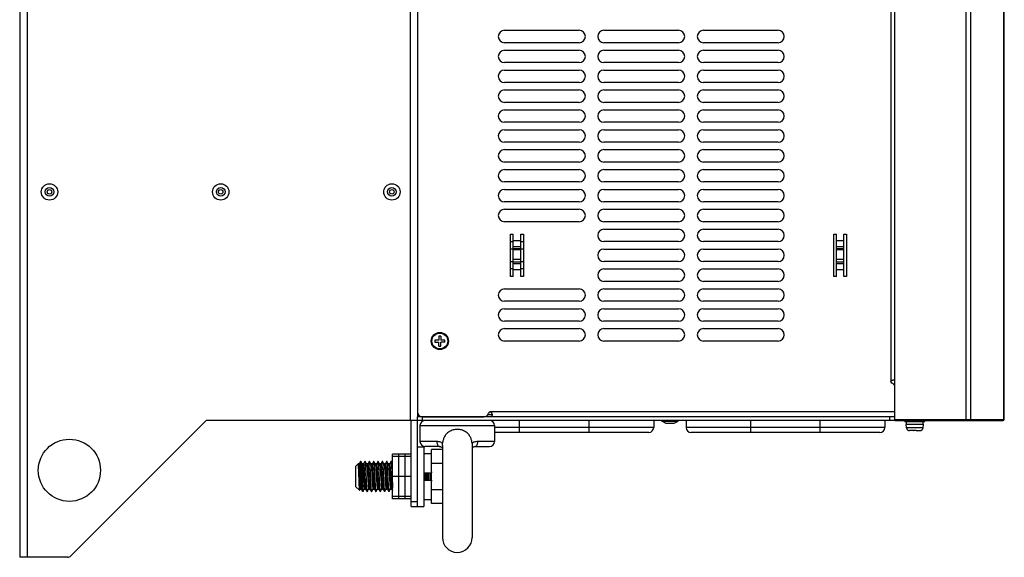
# Model space of a CAD drawing. Header units: millimetres. Extents: x -2579 to 1363, y -329 to 2298.
# Tile 29 of 256: x -876 to -480, y 275 to 492. Entities that reach past the tile are written whole.
import ezdxf

# ---------------------------------------------------------------- set-up
doc = ezdxf.new("R2010")
doc.units = ezdxf.units.MM
doc.header["$LTSCALE"] = 30.734
doc.linetypes.add('CENTER', pattern=[0.6, 0.375, -0.075, 0.075, -0.075])
doc.layers.get('0').update_dxf_attribs({"linetype": 'CONTINUOUS'})

msp = doc.modelspace()

# ---------------------------------------------------------------- linework, layer by layer
at = {"color": 7}
for p, q in [((-876.21, 1733.31), (-876.21, 275.31)), ((-873.21, 1733.31), (-873.21, 275.31)), ((-719.21, 1678.31), (-719.21, 330.31)), ((-716.21, 1674.81), (-716.21, 333.81)), ((-495.5, 330.31), (-495.5, 693.31)), ((-493.68, 330.81), (-493.68, 693.31)), ((-480.38, 330.81), (-480.38, 693.31)), ((-480.21, 330.81), (-480.21, 693.31)), ((-524.21, 330.81), (-524.21, 691.31)), ((-525.81, 675.31), (-525.81, 346.06)), ((-681.21, 487.31), (-651.21, 487.31)), ((-641.21, 487.31), (-611.21, 487.31)), ((-601.21, 487.31), (-571.21, 487.31)), ((-651.21, 482.31), (-681.21, 482.31)), ((-681.21, 479.31), (-651.21, 479.31)), ((-611.21, 482.31), (-641.21, 482.31)), ((-641.21, 479.31), (-611.21, 479.31)), ((-571.21, 482.31), (-601.21, 482.31)), ((-601.21, 479.31), (-571.21, 479.31)), ((-651.21, 474.31), (-681.21, 474.31)), ((-681.21, 471.31), (-651.21, 471.31)), ((-611.21, 474.31), (-641.21, 474.31)), ((-641.21, 471.31), (-611.21, 471.31)), ((-571.21, 474.31), (-601.21, 474.31)), ((-601.21, 471.31), (-571.21, 471.31)), ((-651.21, 466.31), (-681.21, 466.31)), ((-611.21, 466.31), (-641.21, 466.31)), ((-571.21, 466.31), (-601.21, 466.31)), ((-681.21, 463.31), (-651.21, 463.31)), ((-641.21, 463.31), (-611.21, 463.31)), ((-601.21, 463.31), (-571.21, 463.31)), ((-651.21, 458.31), (-681.21, 458.31)), ((-611.21, 458.31), (-641.21, 458.31)), ((-571.21, 458.31), (-601.21, 458.31)), ((-681.21, 455.31), (-651.21, 455.31)), ((-641.21, 455.31), (-611.21, 455.31)), ((-601.21, 455.31), (-571.21, 455.31)), ((-651.21, 450.31), (-681.21, 450.31)), ((-611.21, 450.31), (-641.21, 450.31)), ((-571.21, 450.31), (-601.21, 450.31)), ((-681.21, 447.31), (-651.21, 447.31)), ((-641.21, 447.31), (-611.21, 447.31)), ((-601.21, 447.31), (-571.21, 447.31)), ((-651.21, 442.31), (-681.21, 442.31)), ((-611.21, 442.31), (-641.21, 442.31)), ((-571.21, 442.31), (-601.21, 442.31)), ((-681.21, 439.31), (-651.21, 439.31)), ((-641.21, 439.31), (-611.21, 439.31)), ((-601.21, 439.31), (-571.21, 439.31)), ((-651.21, 434.31), (-681.21, 434.31)), ((-611.21, 434.31), (-641.21, 434.31)), ((-571.21, 434.31), (-601.21, 434.31)), ((-681.21, 431.31), (-651.21, 431.31)), ((-641.21, 431.31), (-611.21, 431.31)), ((-601.21, 431.31), (-571.21, 431.31)), ((-651.21, 426.31), (-681.21, 426.31)), ((-611.21, 426.31), (-641.21, 426.31)), ((-571.21, 426.31), (-601.21, 426.31)), ((-681.21, 423.31), (-651.21, 423.31)), ((-641.21, 423.31), (-611.21, 423.31)), ((-601.21, 423.31), (-571.21, 423.31)), ((-651.21, 418.31), (-681.21, 418.31)), ((-611.21, 418.31), (-641.21, 418.31)), ((-571.21, 418.31), (-601.21, 418.31)), ((-681.21, 415.31), (-651.21, 415.31)), ((-641.21, 415.31), (-611.21, 415.31)), ((-601.21, 415.31), (-571.21, 415.31)), ((-651.21, 410.31), (-681.21, 410.31)), ((-611.21, 410.31), (-641.21, 410.31)), ((-571.21, 410.31), (-601.21, 410.31)), ((-678.81, 405.31), (-677.71, 405.31)), ((-678.81, 388.31), (-678.81, 405.31)), ((-677.71, 388.31), (-677.71, 405.31)), ((-674.71, 405.31), (-673.61, 405.31)), ((-674.71, 388.31), (-674.71, 405.31)), ((-673.61, 405.31), (-673.61, 388.31)), ((-641.21, 407.31), (-611.21, 407.31)), ((-601.21, 407.31), (-571.21, 407.31)), ((-548.81, 405.31), (-547.71, 405.31)), ((-548.81, 388.31), (-548.81, 405.31)), ((-547.71, 388.31), (-547.71, 405.31)), ((-544.71, 405.31), (-543.61, 405.31)), ((-544.71, 388.31), (-544.71, 405.31)), ((-543.61, 405.31), (-543.61, 388.31)), ((-678.81, 402.31), (-677.71, 402.31)), ((-677.71, 402.7), (-674.71, 402.7)), ((-677.71, 400.31), (-674.71, 400.31)), ((-674.71, 402.31), (-673.61, 402.31)), ((-611.21, 402.31), (-641.21, 402.31)), ((-571.21, 402.31), (-601.21, 402.31)), ((-547.71, 402.7), (-544.71, 402.7)), ((-547.71, 400.31), (-544.71, 400.31)), ((-677.71, 399.31), (-678.81, 399.31)), ((-674.71, 399.42), (-677.71, 399.42)), ((-674.71, 398.94), (-677.71, 398.94)), ((-673.61, 399.31), (-674.71, 399.31)), ((-641.21, 399.31), (-611.21, 399.31)), ((-601.21, 399.31), (-571.21, 399.31)), ((-544.71, 399.42), (-547.71, 399.42)), ((-544.71, 398.94), (-547.71, 398.94)), ((-678.81, 394.31), (-677.71, 394.31)), ((-674.71, 395.05), (-677.71, 395.05)), ((-674.71, 394.09), (-677.71, 394.09)), ((-674.71, 393.31), (-677.71, 393.31)), ((-674.71, 394.31), (-673.61, 394.31)), ((-611.21, 394.31), (-641.21, 394.31)), ((-571.21, 394.31), (-601.21, 394.31)), ((-544.71, 395.05), (-547.71, 395.05)), ((-544.71, 394.09), (-547.71, 394.09)), ((-544.71, 393.31), (-547.71, 393.31)), ((-677.71, 391.31), (-678.81, 391.31)), ((-677.71, 388.31), (-678.81, 388.31)), ((-674.71, 390.92), (-677.71, 390.92)), ((-673.61, 391.31), (-674.71, 391.31)), ((-673.61, 388.31), (-674.71, 388.31)), ((-641.21, 391.31), (-611.21, 391.31)), ((-601.21, 391.31), (-571.21, 391.31)), ((-547.71, 388.31), (-548.81, 388.31)), ((-544.71, 390.92), (-547.71, 390.92)), ((-543.61, 388.31), (-544.71, 388.31)), ((-611.21, 386.31), (-641.21, 386.31)), ((-571.21, 386.31), (-601.21, 386.31)), ((-681.21, 383.31), (-651.21, 383.31)), ((-641.21, 383.31), (-611.21, 383.31)), ((-601.21, 383.31), (-571.21, 383.31)), ((-651.21, 378.31), (-681.21, 378.31)), ((-611.21, 378.31), (-641.21, 378.31)), ((-571.21, 378.31), (-601.21, 378.31)), ((-681.21, 375.31), (-651.21, 375.31)), ((-641.21, 375.31), (-611.21, 375.31)), ((-601.21, 375.31), (-571.21, 375.31)), ((-651.21, 370.31), (-681.21, 370.31)), ((-611.21, 370.31), (-641.21, 370.31)), ((-571.21, 370.31), (-601.21, 370.31)), ((-681.21, 367.31), (-651.21, 367.31)), ((-641.21, 367.31), (-611.21, 367.31)), ((-601.21, 367.31), (-571.21, 367.31)), ((-707.61, 362.71), (-709.21, 362.71)), ((-709.21, 362.71), (-709.21, 361.91)), ((-709.21, 361.91), (-707.61, 361.91)), ((-706.81, 364.31), (-707.61, 364.31)), ((-707.61, 364.31), (-707.61, 362.71)), ((-707.61, 360.31), (-707.61, 361.91)), ((-706.81, 364.31), (-706.81, 362.71)), ((-705.21, 362.71), (-706.81, 362.71)), ((-705.21, 361.91), (-706.81, 361.91)), ((-706.81, 360.31), (-706.81, 361.91)), ((-705.21, 361.91), (-705.21, 362.71)), ((-651.21, 362.31), (-681.21, 362.31)), ((-611.21, 362.31), (-641.21, 362.31)), ((-571.21, 362.31), (-601.21, 362.31)), ((-707.61, 360.31), (-706.81, 360.31)), ((-524.21, 346.81), (-524.27, 346.81)), ((-524.21, 333.19), (-524.21, 343.56)), ((-716.21, 333.81), (-716.21, 331.81)), ((-687.87, 332.81), (-686.25, 332.81)), ((-524.21, 333.81), (-686.96, 333.81)), ((-855.62, 275.9), (-801.21, 330.31)), ((-716.21, 330.31), (-801.21, 330.31)), ((-718.71, 295.81), (-718.71, 330.31)), ((-524.21, 331.81), (-716.21, 331.81)), ((-716.21, 330.31), (-716.21, 331.81)), ((-524.21, 330.31), (-716.21, 330.31)), ((-716.21, 295.81), (-716.21, 330.31)), ((-714.21, 331.81), (-689.6, 331.81)), ((-714.21, 330.31), (-714.21, 331.81)), ((-688.21, 331.81), (-688.21, 332.38)), ((-686.21, 331.81), (-686.21, 332.42)), ((-675.21, 325.56), (-675.21, 330.31)), ((-647.21, 325.56), (-647.21, 330.31)), ((-621.21, 330.31), (-621.21, 327.56)), ((-618.01, 330.11), (-618.01, 330.31)), ((-618.01, 330.11), (-611.41, 330.11)), ((-616.45, 329.21), (-618.01, 330.11)), ((-616.45, 329.21), (-612.97, 329.21)), ((-612.97, 329.21), (-611.41, 330.11)), ((-611.41, 330.11), (-611.41, 330.31)), ((-608.21, 330.31), (-608.21, 327.56)), ((-582.21, 325.56), (-582.21, 330.31)), ((-554.21, 325.56), (-554.21, 330.31)), ((-528.21, 330.31), (-528.21, 327.56)), ((-526.21, 330.31), (-526.21, 331.81)), ((-524.21, 330.81), (-480.21, 330.81)), ((-524.21, 330.31), (-524.21, 330.81)), ((-524.21, 330.31), (-480.71, 330.31)), ((-520.21, 330.01), (-520.21, 330.31)), ((-520.21, 330.01), (-512.21, 330.01)), ((-512.73, 328.69), (-519.69, 328.69)), ((-519.58, 327.41), (-519.69, 328.69)), ((-519.6, 328.91), (-519.6, 330.01)), ((-519.6, 328.91), (-512.82, 328.91)), ((-512.84, 327.41), (-512.73, 328.69)), ((-512.82, 328.91), (-512.82, 330.01)), ((-512.21, 330.01), (-512.21, 330.31)), ((-715.21, 328.31), (-685.21, 328.31)), ((-715.21, 328.31), (-715.21, 321.91)), ((-685.21, 328.31), (-685.21, 321.91)), ((-621.21, 327.56), (-685.21, 327.56)), ((-623.21, 325.56), (-685.21, 325.56)), ((-528.21, 327.56), (-608.21, 327.56)), ((-530.21, 325.56), (-606.21, 325.56)), ((-519.58, 327.41), (-519.52, 327.41)), ((-512.89, 327.41), (-519.52, 327.41)), ((-519.52, 327.41), (-519.52, 327.41)), ((-516.81, 326.31), (-518.29, 326.31)), ((-516.81, 326.31), (-516.81, 326.31)), ((-515.7, 326.31), (-516.68, 326.31)), ((-515.7, 326.31), (-515.61, 326.31)), ((-515.61, 326.31), (-514.12, 326.31)), ((-515.61, 326.31), (-515.61, 326.31)), ((-512.89, 327.41), (-512.84, 327.41)), ((-512.89, 327.41), (-512.89, 327.41)), ((-708.45, 321.91), (-715.21, 321.91)), ((-685.21, 321.91), (-691.96, 321.91)), ((-718.71, 316.81), (-726.21, 316.81)), ((-726.21, 298.81), (-726.21, 316.81)), ((-723.71, 298.81), (-723.71, 316.81)), ((-721.21, 298.81), (-721.21, 316.81)), ((-716.21, 319.81), (-713.71, 319.81)), ((-713.71, 319.81), (-713.71, 295.81)), ((-713.71, 317.01), (-710.61, 317.01)), ((-707.35, 319.91), (-713.21, 319.91)), ((-706.21, 318.69), (-710.61, 318.69)), ((-710.61, 309.69), (-710.61, 318.69)), ((-706.21, 320.34), (-706.21, 283.31)), ((-694.21, 320.34), (-694.21, 283.31)), ((-693.15, 319.91), (-693.06, 319.91)), ((-693.06, 319.91), (-687.21, 319.91)), ((-741.13, 311.81), (-740.08, 312.86)), ((-739.69, 312.86), (-740.08, 312.86)), ((-740.08, 312.86), (-740.08, 312.41)), ((-739.66, 312.94), (-739.7, 312.86)), ((-739.35, 313.47), (-739.66, 312.94)), ((-739.13, 313.8), (-739.16, 313.78)), ((-738.99, 313.81), (-739.13, 313.81)), ((-739.13, 313.8), (-739.13, 313.81)), ((-738.42, 312.84), (-738.58, 313.11)), ((-737.94, 312.86), (-738.43, 312.86)), ((-737.91, 312.94), (-737.95, 312.86)), ((-737.6, 313.47), (-737.91, 312.94)), ((-737.42, 313.79), (-737.6, 313.47)), ((-737.42, 313.79), (-737.39, 313.81)), ((-737.24, 313.81), (-737.39, 313.81)), ((-737.22, 313.79), (-737.24, 313.81)), ((-736.67, 312.84), (-736.83, 313.11)), ((-736.19, 312.86), (-736.68, 312.86)), ((-736.16, 312.94), (-736.2, 312.86)), ((-735.85, 313.47), (-736.16, 312.94)), ((-735.67, 313.79), (-735.85, 313.47)), ((-735.67, 313.79), (-735.64, 313.81)), ((-735.49, 313.81), (-735.64, 313.81)), ((-735.47, 313.79), (-735.49, 313.81)), ((-734.92, 312.84), (-735.08, 313.11)), ((-734.44, 312.86), (-734.93, 312.86)), ((-734.41, 312.94), (-734.45, 312.86)), ((-734.1, 313.47), (-734.41, 312.94)), ((-733.92, 313.79), (-734.1, 313.47)), ((-733.92, 313.79), (-733.89, 313.81)), ((-733.74, 313.81), (-733.89, 313.81)), ((-733.72, 313.79), (-733.74, 313.81)), ((-733.17, 312.84), (-733.33, 313.11)), ((-732.69, 312.86), (-733.18, 312.86)), ((-732.66, 312.94), (-732.7, 312.86)), ((-732.35, 313.47), (-732.66, 312.94)), ((-732.17, 313.79), (-732.35, 313.47)), ((-732.17, 313.79), (-732.14, 313.81)), ((-731.99, 313.81), (-732.14, 313.81)), ((-731.97, 313.79), (-731.99, 313.81)), ((-731.42, 312.84), (-731.58, 313.11)), ((-730.94, 312.86), (-731.43, 312.86)), ((-730.91, 312.94), (-730.95, 312.86)), ((-730.6, 313.47), (-730.91, 312.94)), ((-730.42, 313.79), (-730.6, 313.47)), ((-730.42, 313.79), (-730.39, 313.81)), ((-730.24, 313.81), (-730.39, 313.81)), ((-729.67, 312.84), (-729.83, 313.11)), ((-729.19, 312.86), (-729.68, 312.86)), ((-729.16, 312.94), (-729.2, 312.86)), ((-728.85, 313.47), (-729.16, 312.94)), ((-728.67, 313.79), (-728.85, 313.47)), ((-728.67, 313.79), (-728.64, 313.81)), ((-728.49, 313.81), (-728.64, 313.81)), ((-728.47, 313.79), (-728.49, 313.81)), ((-727.92, 312.84), (-728.08, 313.11)), ((-727.44, 312.86), (-727.93, 312.86)), ((-727.41, 312.94), (-727.45, 312.86)), ((-727.1, 313.47), (-727.41, 312.94)), ((-726.92, 313.79), (-727.1, 313.47)), ((-726.92, 313.79), (-726.89, 313.81)), ((-726.74, 313.81), (-726.89, 313.81)), ((-726.72, 313.79), (-726.74, 313.81)), ((-726.21, 312.9), (-726.33, 313.11)), ((-718.71, 315.81), (-726.21, 315.81)), ((-706.21, 313.11), (-710.61, 313.11)), ((-741.13, 311.81), (-741.13, 303.81)), ((-738.42, 312.84), (-738.42, 312.84)), ((-731.42, 312.84), (-731.41, 312.82)), ((-727.92, 312.84), (-727.91, 312.82)), ((-713.71, 309.26), (-710.61, 309.26)), ((-712.52, 309.26), (-712.5, 308.85)), ((-711.73, 306.36), (-711.73, 309.26)), ((-711.13, 306.36), (-711.13, 309.26)), ((-710.61, 309.69), (-710.61, 309.26)), ((-710.61, 306.36), (-710.61, 309.26)), ((-739.9, 308.66), (-739.88, 307.81)), ((-739.8, 308.49), (-739.72, 307.11)), ((-737, 308.84), (-736.91, 306.77)), ((-736.76, 306.78), (-736.85, 308.84)), ((-736.3, 308.5), (-736.22, 307.11)), ((-735.8, 308.6), (-735.72, 307.21)), ((-735.25, 308.84), (-735.16, 306.78)), ((-735.06, 307.81), (-735.1, 308.85)), ((-735.01, 306.78), (-735.06, 307.81)), ((-734.54, 308.44), (-734.47, 307.04)), ((-734.04, 308.44), (-733.96, 307.04)), ((-733.5, 308.85), (-733.46, 307.81)), ((-733.46, 307.81), (-733.41, 306.78)), ((-733.26, 306.78), (-733.35, 308.85)), ((-731.75, 308.85), (-731.66, 306.78)), ((-731.51, 306.77), (-731.6, 308.85)), ((-731.05, 308.48), (-730.97, 307.08)), ((-730.54, 308.48), (-730.46, 307.08)), ((-730, 308.85), (-729.91, 306.77)), ((-729.76, 306.77), (-729.85, 308.84)), ((-728.25, 308.84), (-728.16, 306.77)), ((-728.01, 306.77), (-728.1, 308.84)), ((-727.55, 308.52), (-727.47, 307.12)), ((-727.04, 308.52), (-726.96, 307.12)), ((-726.5, 308.84), (-726.41, 306.77)), ((-726.31, 307.81), (-726.35, 308.84)), ((-726.26, 306.77), (-726.31, 307.81)), ((-718.71, 307.81), (-726.21, 307.81)), ((-713.71, 306.36), (-710.61, 306.36)), ((-712.5, 308.85), (-712.46, 307.81)), ((-712.46, 307.81), (-712.41, 306.79)), ((-712.41, 306.79), (-712.39, 306.36)), ((-710.61, 306.36), (-710.61, 305.93)), ((-710.61, 296.93), (-710.61, 305.93)), ((-741.13, 303.81), (-739.6, 302.28)), ((-739.58, 302.28), (-739.31, 302.75)), ((-739.32, 302.76), (-738.83, 302.76)), ((-739.31, 302.75), (-739.31, 302.76)), ((-738.84, 302.78), (-738.69, 302.51)), ((-738.12, 301.81), (-738.27, 301.81)), ((-738.1, 301.83), (-737.91, 302.14)), ((-737.91, 302.14), (-737.61, 302.68)), ((-737.61, 302.68), (-737.56, 302.76)), ((-737.57, 302.76), (-737.08, 302.76)), ((-737.09, 302.78), (-736.94, 302.51)), ((-736.54, 301.83), (-736.52, 301.81)), ((-736.37, 301.81), (-736.52, 301.81)), ((-736.35, 301.83), (-736.16, 302.14)), ((-736.16, 302.14), (-735.86, 302.68)), ((-735.86, 302.68), (-735.81, 302.76)), ((-735.82, 302.76), (-735.33, 302.76)), ((-735.34, 302.78), (-735.19, 302.51)), ((-734.62, 301.81), (-734.77, 301.81)), ((-734.6, 301.83), (-734.62, 301.81)), ((-734.6, 301.83), (-734.41, 302.14)), ((-734.41, 302.14), (-734.11, 302.68)), ((-734.11, 302.68), (-734.06, 302.76)), ((-734.07, 302.76), (-733.58, 302.76)), ((-733.59, 302.78), (-733.44, 302.51)), ((-733.04, 301.83), (-733.02, 301.81)), ((-732.87, 301.81), (-733.02, 301.81)), ((-732.85, 301.83), (-732.87, 301.81)), ((-732.85, 301.83), (-732.66, 302.14)), ((-732.66, 302.14), (-732.36, 302.68)), ((-732.36, 302.68), (-732.31, 302.76)), ((-732.32, 302.76), (-731.83, 302.76)), ((-731.84, 302.78), (-731.69, 302.51)), ((-731.29, 301.83), (-731.27, 301.81)), ((-731.12, 301.81), (-731.27, 301.81)), ((-731.1, 301.83), (-731.12, 301.81)), ((-731.1, 301.83), (-730.91, 302.14)), ((-730.91, 302.14), (-730.61, 302.68)), ((-730.61, 302.68), (-730.56, 302.76)), ((-730.57, 302.76), (-730.08, 302.76)), ((-730.1, 302.8), (-730.09, 302.78)), ((-730.09, 302.78), (-729.94, 302.51)), ((-729.54, 301.83), (-729.52, 301.81)), ((-729.37, 301.81), (-729.52, 301.81)), ((-729.35, 301.83), (-729.37, 301.81)), ((-729.35, 301.83), (-729.16, 302.14)), ((-729.16, 302.14), (-728.86, 302.68)), ((-728.86, 302.68), (-728.81, 302.76)), ((-728.82, 302.76), (-728.33, 302.76)), ((-728.34, 302.78), (-728.19, 302.51)), ((-727.79, 301.83), (-727.77, 301.81)), ((-727.62, 301.81), (-727.77, 301.81)), ((-727.6, 301.83), (-727.62, 301.81)), ((-727.6, 301.83), (-727.41, 302.14)), ((-727.41, 302.14), (-727.11, 302.68)), ((-727.11, 302.68), (-727.06, 302.76)), ((-727.07, 302.76), (-726.58, 302.76)), ((-726.6, 302.8), (-726.59, 302.78)), ((-726.59, 302.78), (-726.21, 302.11)), ((-706.21, 302.51), (-710.61, 302.51)), ((-718.71, 299.81), (-726.21, 299.81)), ((-718.71, 298.81), (-726.21, 298.81)), ((-718.71, 297.81), (-716.21, 297.81)), ((-713.71, 298.61), (-710.61, 298.61)), ((-718.71, 295.81), (-716.21, 295.81)), ((-716.21, 295.81), (-713.71, 295.81)), ((-706.21, 296.93), (-710.61, 296.93)), ((-857.03, 275.31), (-876.21, 275.31))]:
    msp.add_line(p, q, dxfattribs=at)
at = {"color": 7, "linetype": 'CENTER'}
msp.add_line((-524.21, 331.81), (-716.21, 331.81), dxfattribs=at)
at = {"color": 7}
for points in [[(-525.81, 346.06), (-525.8, 346.1), (-525.8, 346.13), (-525.78, 346.17), (-525.76, 346.21), (-525.74, 346.25), (-525.71, 346.29), (-525.67, 346.33), (-525.63, 346.36), (-525.58, 346.4), (-525.53, 346.43), (-525.48, 346.46), (-525.42, 346.5), (-525.36, 346.53), (-525.29, 346.56), (-525.22, 346.59), (-525.15, 346.61), (-525.07, 346.64), (-524.99, 346.67), (-524.9, 346.69), (-524.82, 346.71), (-524.73, 346.74), (-524.64, 346.76), (-524.56, 346.77), (-524.48, 346.79), (-524.42, 346.8), (-524.35, 346.8), (-524.3, 346.81), (-524.27, 346.81)], [(-686.96, 333.81), (-686.91, 333.81), (-686.87, 333.8), (-686.82, 333.78), (-686.77, 333.76), (-686.73, 333.74), (-686.68, 333.7), (-686.64, 333.66), (-686.59, 333.62), (-686.55, 333.57), (-686.51, 333.51), (-686.47, 333.44), (-686.43, 333.37), (-686.39, 333.3), (-686.36, 333.22), (-686.33, 333.13), (-686.3, 333.04), (-686.27, 332.94), (-686.25, 332.84), (-686.23, 332.74), (-686.22, 332.63), (-686.21, 332.52), (-686.21, 332.42)], [(-493.68, 330.81), (-493.68, 330.74), (-493.69, 330.68), (-493.71, 330.62), (-493.74, 330.56), (-493.77, 330.51), (-493.81, 330.46), (-493.85, 330.41), (-493.9, 330.38), (-493.96, 330.35), (-494.01, 330.33), (-494.07, 330.31), (-494.13, 330.31)], [(-480.38, 330.81), (-480.39, 330.74), (-480.4, 330.68), (-480.42, 330.62), (-480.44, 330.56), (-480.48, 330.51), (-480.52, 330.46), (-480.56, 330.41), (-480.61, 330.38), (-480.66, 330.35), (-480.72, 330.33), (-480.78, 330.31), (-480.84, 330.31)], [(-700.21, 326.76), (-700.63, 326.75), (-701.05, 326.7), (-701.47, 326.63), (-701.89, 326.53), (-702.29, 326.41), (-702.68, 326.25), (-703.06, 326.07), (-703.43, 325.86), (-703.77, 325.63), (-704.09, 325.38), (-704.38, 325.11), (-704.65, 324.83), (-704.89, 324.55), (-705.1, 324.25), (-705.29, 323.96), (-705.45, 323.66), (-705.59, 323.37), (-705.71, 323.07), (-705.82, 322.77), (-705.91, 322.47), (-705.99, 322.16), (-706.06, 321.86), (-706.11, 321.55), (-706.15, 321.24)], [(-694.26, 321.24), (-694.3, 321.54), (-694.35, 321.85), (-694.42, 322.15), (-694.49, 322.45), (-694.58, 322.75), (-694.69, 323.05), (-694.81, 323.34), (-694.95, 323.64), (-695.11, 323.93), (-695.29, 324.22), (-695.5, 324.52), (-695.74, 324.81), (-696, 325.09), (-696.3, 325.36), (-696.62, 325.61), (-696.96, 325.85), (-697.32, 326.06), (-697.71, 326.24), (-698.1, 326.4), (-698.51, 326.53), (-698.93, 326.63), (-699.36, 326.7), (-699.78, 326.75), (-700.21, 326.76)], [(-519.52, 327.41), (-519.51, 327.3), (-519.48, 327.19), (-519.45, 327.08), (-519.4, 326.98), (-519.35, 326.89), (-519.28, 326.79), (-519.21, 326.71), (-519.13, 326.63), (-519.05, 326.56), (-518.95, 326.49), (-518.85, 326.44), (-518.75, 326.39), (-518.64, 326.36), (-518.53, 326.33), (-518.41, 326.32), (-518.29, 326.31)], [(-516.81, 326.31), (-516.78, 326.31), (-516.68, 326.31)], [(-514.12, 326.31), (-514, 326.32), (-513.88, 326.33), (-513.77, 326.36), (-513.66, 326.39), (-513.56, 326.44), (-513.46, 326.49), (-513.37, 326.56), (-513.28, 326.63), (-513.2, 326.71), (-513.13, 326.79), (-513.07, 326.89), (-513.01, 326.98), (-512.97, 327.08), (-512.93, 327.19), (-512.91, 327.3), (-512.89, 327.41)], [(-706.15, 321.24), (-706.5, 321.43), (-706.87, 321.6), (-707.25, 321.73), (-707.65, 321.83), (-708.05, 321.89), (-708.45, 321.91)], [(-708.45, 321.91), (-708.44, 321.65), (-708.41, 321.39), (-708.37, 321.14), (-708.3, 320.91), (-708.22, 320.69), (-708.13, 320.5), (-708.02, 320.32), (-707.9, 320.18), (-707.77, 320.06), (-707.64, 319.98), (-707.5, 319.93), (-707.35, 319.91)], [(-706.21, 320.34), (-706.21, 320.39), (-706.2, 320.67), (-706.18, 320.95), (-706.15, 321.24)], [(-691.96, 321.91), (-692.37, 321.89), (-692.77, 321.83), (-693.16, 321.73), (-693.54, 321.6), (-693.91, 321.43), (-694.26, 321.24)], [(-694.26, 321.24), (-694.23, 320.95), (-694.22, 320.67), (-694.21, 320.39), (-694.21, 320.34)], [(-693.06, 319.91), (-692.92, 319.93), (-692.78, 319.98), (-692.64, 320.06), (-692.51, 320.18), (-692.39, 320.32), (-692.28, 320.5), (-692.19, 320.69), (-692.11, 320.91), (-692.04, 321.14), (-692, 321.39), (-691.97, 321.65), (-691.96, 321.91)], [(-707.35, 319.91), (-707.26, 319.91), (-707.11, 319.88), (-706.95, 319.84), (-706.78, 319.77), (-706.61, 319.67), (-706.45, 319.56), (-706.3, 319.42), (-706.21, 319.32)], [(-694.21, 319.32), (-694.12, 319.42), (-693.96, 319.56), (-693.8, 319.67), (-693.63, 319.77), (-693.47, 319.84), (-693.3, 319.88), (-693.15, 319.91)], [(-694.21, 319.32), (-694.11, 319.42), (-693.96, 319.56), (-693.79, 319.68), (-693.63, 319.77), (-693.46, 319.84), (-693.3, 319.88), (-693.15, 319.91), (-693.06, 319.91)], [(-739.69, 312.86), (-739.67, 312.84), (-739.64, 312.78), (-739.61, 312.67), (-739.59, 312.53), (-739.56, 312.34), (-739.54, 312.11), (-739.51, 311.85), (-739.49, 311.55), (-739.46, 311.22), (-739.43, 310.86), (-739.41, 310.47), (-739.38, 310.07), (-739.36, 309.64), (-739.33, 309.19), (-739.3, 308.74), (-739.28, 308.28), (-739.25, 307.81), (-739.23, 307.34), (-739.2, 306.88), (-739.18, 306.42), (-739.15, 305.98), (-739.12, 305.55), (-739.1, 305.14), (-739.07, 304.76), (-739.05, 304.4), (-739.02, 304.07), (-739, 303.77), (-738.97, 303.51), (-738.94, 303.28), (-738.92, 303.09), (-738.89, 302.95), (-738.87, 302.84), (-738.84, 302.78)], [(-739.21, 313.71), (-739.24, 313.66), (-739.35, 313.47)], [(-739.16, 313.78), (-739.19, 313.75), (-739.21, 313.71)], [(-738.73, 308.35), (-738.76, 308.88), (-738.78, 309.41), (-738.81, 309.92), (-738.83, 310.41), (-738.86, 310.89), (-738.88, 311.34), (-738.91, 311.76), (-738.93, 312.15), (-738.96, 312.5), (-738.98, 312.82), (-739.01, 313.09), (-739.03, 313.33), (-739.06, 313.52), (-739.08, 313.66), (-739.11, 313.76), (-739.13, 313.8)], [(-738.99, 313.81), (-738.98, 313.8), (-738.97, 313.79)], [(-738.58, 313.11), (-738.9, 313.66), (-738.97, 313.79)], [(-738.97, 313.79), (-738.96, 313.76), (-738.93, 313.66), (-738.91, 313.52), (-738.88, 313.33), (-738.86, 313.09), (-738.83, 312.82), (-738.81, 312.5), (-738.78, 312.15), (-738.76, 311.76), (-738.73, 311.34), (-738.71, 310.89), (-738.68, 310.41), (-738.66, 309.92), (-738.63, 309.41), (-738.61, 308.88), (-738.58, 308.35)], [(-737.94, 312.86), (-737.94, 312.86), (-737.91, 312.84), (-737.89, 312.77), (-737.86, 312.65), (-737.83, 312.5), (-737.81, 312.31), (-737.78, 312.07), (-737.76, 311.81), (-737.73, 311.5), (-737.71, 311.17), (-737.68, 310.8), (-737.65, 310.42), (-737.63, 310), (-737.6, 309.57), (-737.58, 309.13), (-737.55, 308.67)], [(-737.39, 313.81), (-737.37, 313.79), (-737.34, 313.72), (-737.32, 313.6), (-737.3, 313.45), (-737.27, 313.24), (-737.25, 313), (-737.22, 312.72), (-737.2, 312.39), (-737.17, 312.03), (-737.15, 311.64), (-737.13, 311.23), (-737.1, 310.79), (-737.08, 310.33), (-737.05, 309.84), (-737.03, 309.35), (-737, 308.84)], [(-736.83, 313.11), (-737.15, 313.66), (-737.22, 313.79)], [(-736.85, 308.84), (-736.88, 309.36), (-736.9, 309.86), (-736.93, 310.34), (-736.95, 310.81), (-736.98, 311.25), (-737, 311.66), (-737.02, 312.05), (-737.05, 312.4), (-737.07, 312.72), (-737.1, 313.01), (-737.12, 313.25), (-737.15, 313.45), (-737.17, 313.6), (-737.19, 313.72), (-737.22, 313.79)], [(-736.19, 312.86), (-736.18, 312.86), (-736.16, 312.83), (-736.13, 312.75), (-736.11, 312.63), (-736.08, 312.48), (-736.05, 312.28), (-736.03, 312.04), (-736, 311.76), (-735.98, 311.46), (-735.95, 311.12), (-735.93, 310.75), (-735.9, 310.36), (-735.87, 309.94), (-735.85, 309.51), (-735.82, 309.06), (-735.8, 308.6)], [(-735.64, 313.81), (-735.62, 313.79), (-735.59, 313.72), (-735.57, 313.6), (-735.55, 313.45), (-735.52, 313.25), (-735.5, 313.01), (-735.47, 312.72), (-735.45, 312.4), (-735.42, 312.05), (-735.4, 311.66), (-735.38, 311.25), (-735.35, 310.81), (-735.33, 310.34), (-735.3, 309.86), (-735.28, 309.36), (-735.25, 308.84)], [(-735.08, 313.11), (-735.4, 313.66), (-735.47, 313.79)], [(-735.1, 308.85), (-735.13, 309.37), (-735.15, 309.87), (-735.18, 310.36), (-735.2, 310.83), (-735.23, 311.27), (-735.25, 311.68), (-735.28, 312.06), (-735.3, 312.41), (-735.32, 312.73), (-735.35, 313.01), (-735.37, 313.25), (-735.4, 313.44), (-735.42, 313.6), (-735.44, 313.72), (-735.47, 313.79)], [(-734.44, 312.86), (-734.43, 312.86), (-734.4, 312.81), (-734.37, 312.72), (-734.35, 312.59), (-734.32, 312.42), (-734.3, 312.21), (-734.27, 311.96), (-734.25, 311.67), (-734.22, 311.35), (-734.19, 311), (-734.17, 310.62), (-734.14, 310.22), (-734.12, 309.8), (-734.09, 309.36), (-734.06, 308.91), (-734.04, 308.44)], [(-733.89, 313.81), (-733.87, 313.79), (-733.84, 313.72), (-733.82, 313.6), (-733.8, 313.44), (-733.77, 313.25), (-733.75, 313.01), (-733.72, 312.73), (-733.7, 312.41), (-733.68, 312.06), (-733.65, 311.68), (-733.63, 311.27), (-733.6, 310.83), (-733.58, 310.36), (-733.55, 309.87), (-733.53, 309.37), (-733.5, 308.85)], [(-733.33, 313.11), (-733.65, 313.66), (-733.72, 313.79)], [(-733.35, 308.85), (-733.38, 309.37), (-733.4, 309.87), (-733.43, 310.36), (-733.45, 310.83), (-733.48, 311.26), (-733.5, 311.67), (-733.53, 312.06), (-733.55, 312.41), (-733.57, 312.72), (-733.6, 313.01), (-733.62, 313.25), (-733.65, 313.45), (-733.67, 313.6), (-733.69, 313.72), (-733.72, 313.79)], [(-732.69, 312.86), (-732.66, 312.84), (-732.64, 312.78), (-732.61, 312.67), (-732.59, 312.52), (-732.56, 312.33), (-732.54, 312.1), (-732.51, 311.83), (-732.48, 311.53), (-732.46, 311.2), (-732.43, 310.83), (-732.41, 310.44), (-732.38, 310.03), (-732.35, 309.6), (-732.33, 309.15), (-732.3, 308.7), (-732.28, 308.23), (-732.25, 307.76), (-732.22, 307.29), (-732.2, 306.83), (-732.17, 306.37), (-732.15, 305.93), (-732.12, 305.5), (-732.09, 305.09), (-732.07, 304.71), (-732.04, 304.35), (-732.02, 304.02), (-731.99, 303.73), (-731.97, 303.47), (-731.94, 303.25), (-731.91, 303.07), (-731.89, 302.92), (-731.86, 302.83), (-731.84, 302.78)], [(-732.14, 313.81), (-732.12, 313.79), (-732.09, 313.72), (-732.07, 313.6), (-732.05, 313.45), (-732.02, 313.25), (-732, 313.01), (-731.97, 312.72), (-731.95, 312.41), (-731.93, 312.06), (-731.9, 311.67), (-731.88, 311.26), (-731.85, 310.83), (-731.83, 310.36), (-731.8, 309.87), (-731.78, 309.37), (-731.75, 308.85)], [(-731.58, 313.11), (-731.9, 313.66), (-731.97, 313.79)], [(-731.6, 308.85), (-731.63, 309.37), (-731.65, 309.87), (-731.68, 310.36), (-731.7, 310.83), (-731.73, 311.26), (-731.75, 311.68), (-731.78, 312.06), (-731.8, 312.42), (-731.82, 312.74), (-731.85, 313.02), (-731.87, 313.26), (-731.9, 313.46), (-731.92, 313.61), (-731.95, 313.72), (-731.97, 313.79)], [(-730.94, 312.86), (-730.93, 312.86), (-730.9, 312.82), (-730.88, 312.73), (-730.85, 312.61), (-730.83, 312.44), (-730.8, 312.23), (-730.77, 311.98), (-730.75, 311.7), (-730.72, 311.38), (-730.7, 311.03), (-730.67, 310.66), (-730.64, 310.26), (-730.62, 309.84), (-730.59, 309.4), (-730.57, 308.95), (-730.54, 308.48)], [(-730.39, 313.81), (-730.37, 313.79), (-730.35, 313.72), (-730.32, 313.61), (-730.3, 313.46), (-730.27, 313.26), (-730.25, 313.02), (-730.22, 312.74), (-730.2, 312.42), (-730.18, 312.06), (-730.15, 311.68), (-730.13, 311.26), (-730.1, 310.83), (-730.08, 310.36), (-730.05, 309.87), (-730.03, 309.37), (-730, 308.85)], [(-730.22, 313.79), (-730.24, 313.81), (-730.24, 313.81)], [(-729.83, 313.11), (-730.15, 313.66), (-730.22, 313.79)], [(-729.85, 308.84), (-729.88, 309.35), (-729.9, 309.85), (-729.93, 310.33), (-729.95, 310.79), (-729.97, 311.22), (-730, 311.64), (-730.02, 312.02), (-730.05, 312.38), (-730.07, 312.7), (-730.1, 312.99), (-730.12, 313.23), (-730.15, 313.44), (-730.17, 313.6), (-730.19, 313.71), (-730.22, 313.78), (-730.22, 313.79)], [(-729.19, 312.86), (-729.17, 312.84), (-729.14, 312.78), (-729.12, 312.68), (-729.09, 312.53), (-729.06, 312.35), (-729.04, 312.12), (-729.01, 311.86), (-728.99, 311.56), (-728.96, 311.23), (-728.93, 310.87), (-728.91, 310.48), (-728.88, 310.07), (-728.86, 309.64), (-728.83, 309.19), (-728.8, 308.74), (-728.78, 308.27), (-728.75, 307.8), (-728.73, 307.33), (-728.7, 306.87), (-728.67, 306.41), (-728.65, 305.96), (-728.62, 305.54), (-728.6, 305.13), (-728.57, 304.74), (-728.55, 304.38), (-728.52, 304.05), (-728.49, 303.75), (-728.47, 303.49), (-728.44, 303.27), (-728.42, 303.08), (-728.39, 302.94), (-728.36, 302.83), (-728.34, 302.78)], [(-728.64, 313.81), (-728.64, 313.81), (-728.62, 313.78), (-728.59, 313.71), (-728.57, 313.6), (-728.55, 313.44), (-728.52, 313.23), (-728.5, 312.99), (-728.47, 312.7), (-728.45, 312.38), (-728.42, 312.02), (-728.4, 311.64), (-728.37, 311.22), (-728.35, 310.79), (-728.33, 310.33), (-728.3, 309.85), (-728.28, 309.35), (-728.25, 308.84)], [(-728.08, 313.11), (-728.4, 313.66), (-728.47, 313.79)], [(-728.1, 308.84), (-728.13, 309.35), (-728.15, 309.85), (-728.18, 310.33), (-728.2, 310.79), (-728.23, 311.23), (-728.25, 311.64), (-728.27, 312.03), (-728.3, 312.39), (-728.32, 312.72), (-728.35, 313), (-728.37, 313.24), (-728.4, 313.45), (-728.42, 313.6), (-728.44, 313.72), (-728.47, 313.79), (-728.47, 313.79)], [(-727.44, 312.86), (-727.43, 312.86), (-727.41, 312.82), (-727.38, 312.74), (-727.35, 312.62), (-727.33, 312.45), (-727.3, 312.25), (-727.28, 312), (-727.25, 311.72), (-727.22, 311.41), (-727.2, 311.07), (-727.17, 310.69), (-727.15, 310.29), (-727.12, 309.88), (-727.09, 309.44), (-727.07, 308.99), (-727.04, 308.52)], [(-726.89, 313.81), (-726.87, 313.79), (-726.84, 313.72), (-726.82, 313.6), (-726.8, 313.45), (-726.77, 313.24), (-726.75, 313), (-726.72, 312.72), (-726.7, 312.39), (-726.67, 312.03), (-726.65, 311.64), (-726.63, 311.23), (-726.6, 310.79), (-726.58, 310.33), (-726.55, 309.85), (-726.53, 309.35), (-726.5, 308.84)], [(-726.33, 313.11), (-726.65, 313.66), (-726.72, 313.79)], [(-726.35, 308.84), (-726.38, 309.36), (-726.4, 309.86), (-726.43, 310.34), (-726.45, 310.81), (-726.48, 311.25), (-726.5, 311.66), (-726.52, 312.05), (-726.55, 312.4), (-726.57, 312.72), (-726.6, 313.01), (-726.62, 313.25), (-726.65, 313.45), (-726.67, 313.6), (-726.69, 313.72), (-726.72, 313.79)], [(-740.08, 312.41), (-740.05, 312.2), (-740.03, 311.95), (-740, 311.67), (-739.98, 311.35), (-739.95, 311.01), (-739.93, 310.64), (-739.9, 310.24), (-739.87, 309.83), (-739.85, 309.39), (-739.82, 308.95), (-739.8, 308.49)], [(-740.08, 312.41), (-740.06, 312.24), (-740.05, 312.03), (-740.03, 311.8), (-740.02, 311.54), (-740.01, 311.25), (-739.99, 310.94), (-739.98, 310.61), (-739.96, 310.25), (-739.95, 309.88), (-739.93, 309.48), (-739.92, 309.08), (-739.9, 308.66)], [(-738.42, 312.84), (-738.39, 312.77), (-738.37, 312.65), (-738.34, 312.5), (-738.32, 312.31), (-738.29, 312.08), (-738.26, 311.82), (-738.24, 311.52), (-738.21, 311.19), (-738.19, 310.83), (-738.16, 310.45), (-738.14, 310.04), (-738.11, 309.62), (-738.09, 309.18), (-738.06, 308.72), (-738.03, 308.27), (-738.01, 307.8), (-737.98, 307.34), (-737.96, 306.88), (-737.93, 306.43), (-737.91, 305.99), (-737.88, 305.57), (-737.86, 305.16), (-737.83, 304.78), (-737.8, 304.42), (-737.78, 304.09), (-737.75, 303.79), (-737.73, 303.53), (-737.7, 303.3), (-737.68, 303.11), (-737.65, 302.96), (-737.63, 302.85), (-737.6, 302.78), (-737.57, 302.76), (-737.57, 302.76)], [(-736.67, 312.84), (-736.66, 312.81), (-736.63, 312.72), (-736.6, 312.58), (-736.58, 312.41), (-736.55, 312.2), (-736.53, 311.96), (-736.5, 311.67), (-736.48, 311.36), (-736.45, 311.01), (-736.43, 310.64), (-736.4, 310.25), (-736.37, 309.83), (-736.35, 309.4), (-736.32, 308.95), (-736.3, 308.5)], [(-734.92, 312.84), (-734.91, 312.81), (-734.88, 312.72), (-734.86, 312.59), (-734.83, 312.42), (-734.8, 312.21), (-734.78, 311.96), (-734.75, 311.67), (-734.73, 311.35), (-734.7, 311), (-734.67, 310.62), (-734.65, 310.22), (-734.62, 309.8), (-734.6, 309.36), (-734.57, 308.91), (-734.54, 308.44)], [(-733.17, 312.84), (-733.15, 312.78), (-733.12, 312.67), (-733.09, 312.52), (-733.07, 312.33), (-733.04, 312.1), (-733.02, 311.83), (-732.99, 311.53), (-732.96, 311.2), (-732.94, 310.83), (-732.91, 310.44), (-732.89, 310.03), (-732.86, 309.6), (-732.83, 309.15), (-732.81, 308.7), (-732.78, 308.23), (-732.76, 307.76), (-732.73, 307.29), (-732.7, 306.83), (-732.68, 306.37), (-732.65, 305.93), (-732.63, 305.5), (-732.6, 305.09), (-732.58, 304.71), (-732.55, 304.35), (-732.52, 304.02), (-732.5, 303.73), (-732.47, 303.47), (-732.45, 303.25), (-732.42, 303.07), (-732.39, 302.92), (-732.37, 302.83), (-732.34, 302.77), (-732.32, 302.76)], [(-731.41, 312.82), (-731.38, 312.73), (-731.36, 312.61), (-731.33, 312.44), (-731.31, 312.23), (-731.28, 311.98), (-731.25, 311.7), (-731.23, 311.38), (-731.2, 311.03), (-731.18, 310.66), (-731.15, 310.26), (-731.12, 309.84), (-731.1, 309.4), (-731.07, 308.95), (-731.05, 308.48)], [(-729.67, 312.84), (-729.65, 312.78), (-729.62, 312.68), (-729.6, 312.53), (-729.57, 312.35), (-729.54, 312.12), (-729.52, 311.86), (-729.49, 311.56), (-729.47, 311.23), (-729.44, 310.87), (-729.41, 310.48), (-729.39, 310.07), (-729.36, 309.64), (-729.34, 309.19), (-729.31, 308.74), (-729.28, 308.27), (-729.26, 307.8), (-729.23, 307.33), (-729.21, 306.87), (-729.18, 306.41), (-729.16, 305.96), (-729.13, 305.54), (-729.1, 305.13), (-729.08, 304.74), (-729.05, 304.38), (-729.03, 304.05), (-729, 303.75), (-728.97, 303.49), (-728.95, 303.27), (-728.92, 303.08), (-728.9, 302.94), (-728.87, 302.83), (-728.84, 302.77), (-728.82, 302.76)], [(-727.91, 312.82), (-727.89, 312.74), (-727.86, 312.62), (-727.83, 312.45), (-727.81, 312.25), (-727.78, 312), (-727.76, 311.72), (-727.73, 311.41), (-727.7, 311.07), (-727.68, 310.69), (-727.65, 310.29), (-727.63, 309.88), (-727.6, 309.44), (-727.57, 308.99), (-727.55, 308.52)], [(-713.59, 309.26), (-713.56, 308.69), (-713.53, 308.22), (-713.51, 307.75), (-713.48, 307.28), (-713.45, 306.82), (-713.43, 306.36)], [(-713.08, 309.26), (-713.05, 308.69), (-713.03, 308.22), (-713, 307.75), (-712.97, 307.28), (-712.95, 306.82), (-712.92, 306.36)], [(-739.88, 307.81), (-739.86, 307.35), (-739.83, 306.43)], [(-739.83, 306.43), (-739.81, 305.99), (-739.8, 305.55), (-739.78, 305.13), (-739.77, 304.72), (-739.75, 304.34), (-739.74, 303.98), (-739.72, 303.65), (-739.71, 303.35), (-739.69, 303.08), (-739.67, 302.85), (-739.66, 302.65), (-739.64, 302.5), (-739.63, 302.38), (-739.61, 302.31), (-739.6, 302.28)], [(-739.72, 307.11), (-739.7, 306.65), (-739.67, 306.21), (-739.64, 305.77), (-739.62, 305.36), (-739.59, 304.96), (-739.57, 304.59), (-739.54, 304.25), (-739.52, 303.94), (-739.49, 303.66), (-739.47, 303.41), (-739.44, 303.2), (-739.41, 303.03), (-739.39, 302.9), (-739.36, 302.81), (-739.34, 302.76), (-739.32, 302.76)], [(-738.29, 301.83), (-738.31, 301.86), (-738.33, 301.96), (-738.36, 302.1), (-738.38, 302.29), (-738.41, 302.53), (-738.43, 302.8), (-738.46, 303.12), (-738.48, 303.47), (-738.51, 303.86), (-738.53, 304.28), (-738.56, 304.73), (-738.58, 305.21), (-738.61, 305.7), (-738.63, 306.21), (-738.66, 306.74), (-738.68, 307.27), (-738.73, 308.35)], [(-738.58, 308.35), (-738.53, 307.27), (-738.51, 306.74), (-738.48, 306.21), (-738.46, 305.7), (-738.43, 305.21), (-738.41, 304.73), (-738.38, 304.28), (-738.36, 303.86), (-738.33, 303.47), (-738.31, 303.12), (-738.28, 302.8), (-738.26, 302.53), (-738.23, 302.29), (-738.21, 302.1), (-738.18, 301.96), (-738.16, 301.86), (-738.13, 301.82), (-738.12, 301.81)], [(-737.55, 308.67), (-737.5, 307.74), (-737.47, 307.27), (-737.45, 306.81), (-737.42, 306.36), (-737.4, 305.92), (-737.37, 305.49), (-737.34, 305.09), (-737.32, 304.7), (-737.29, 304.35), (-737.27, 304.02), (-737.24, 303.73), (-737.22, 303.47), (-737.19, 303.25), (-737.16, 303.07), (-737.14, 302.93), (-737.11, 302.83), (-737.09, 302.78)], [(-736.91, 306.77), (-736.88, 306.25), (-736.86, 305.75), (-736.83, 305.26), (-736.81, 304.79), (-736.79, 304.35), (-736.76, 303.94), (-736.74, 303.56), (-736.71, 303.21), (-736.69, 302.9), (-736.66, 302.61), (-736.64, 302.37), (-736.62, 302.17), (-736.59, 302.02), (-736.57, 301.9), (-736.54, 301.83)], [(-736.37, 301.81), (-736.38, 301.81), (-736.4, 301.85), (-736.42, 301.92), (-736.45, 302.05), (-736.47, 302.21), (-736.49, 302.41), (-736.52, 302.66), (-736.54, 302.94), (-736.57, 303.25), (-736.59, 303.61), (-736.61, 303.99), (-736.64, 304.4), (-736.66, 304.83), (-736.69, 305.29), (-736.71, 305.77), (-736.73, 306.27), (-736.76, 306.78)], [(-736.22, 307.11), (-736.2, 306.66), (-736.17, 306.21), (-736.14, 305.78), (-736.12, 305.36), (-736.09, 304.97), (-736.07, 304.6), (-736.04, 304.25), (-736.02, 303.94), (-735.99, 303.66), (-735.97, 303.41), (-735.94, 303.2), (-735.91, 303.03), (-735.89, 302.9), (-735.86, 302.81), (-735.84, 302.76), (-735.82, 302.76)], [(-735.72, 307.21), (-735.69, 306.74), (-735.67, 306.29), (-735.64, 305.85), (-735.62, 305.43), (-735.59, 305.03), (-735.56, 304.65), (-735.54, 304.3), (-735.51, 303.98), (-735.49, 303.69), (-735.46, 303.44), (-735.44, 303.22), (-735.41, 303.05), (-735.38, 302.91), (-735.36, 302.82), (-735.34, 302.78)], [(-735.16, 306.78), (-735.13, 306.27), (-735.11, 305.77), (-735.09, 305.29), (-735.06, 304.83), (-735.04, 304.4), (-735.01, 303.99), (-734.99, 303.61), (-734.97, 303.25), (-734.94, 302.94), (-734.92, 302.66), (-734.89, 302.41), (-734.87, 302.21), (-734.85, 302.05), (-734.82, 301.92), (-734.8, 301.85), (-734.79, 301.83)], [(-734.62, 301.81), (-734.64, 301.83), (-734.67, 301.9), (-734.69, 302.02), (-734.72, 302.17), (-734.74, 302.37), (-734.76, 302.61), (-734.79, 302.9), (-734.81, 303.22), (-734.84, 303.57), (-734.86, 303.96), (-734.89, 304.37), (-734.91, 304.81), (-734.93, 305.28), (-734.96, 305.76), (-734.98, 306.26), (-735.01, 306.78)], [(-734.47, 307.04), (-734.44, 306.58), (-734.41, 306.13), (-734.39, 305.69), (-734.36, 305.27), (-734.34, 304.88), (-734.31, 304.51), (-734.29, 304.17), (-734.26, 303.86), (-734.23, 303.58), (-734.21, 303.34), (-734.18, 303.14), (-734.16, 302.98), (-734.13, 302.87), (-734.1, 302.79), (-734.08, 302.76), (-734.07, 302.76)], [(-733.96, 307.04), (-733.93, 306.58), (-733.91, 306.13), (-733.88, 305.69), (-733.86, 305.27), (-733.83, 304.88), (-733.8, 304.51), (-733.78, 304.17), (-733.75, 303.86), (-733.73, 303.58), (-733.7, 303.34), (-733.68, 303.14), (-733.65, 302.98), (-733.62, 302.87), (-733.6, 302.79), (-733.59, 302.78)], [(-733.41, 306.78), (-733.38, 306.26), (-733.36, 305.76), (-733.33, 305.28), (-733.31, 304.81), (-733.29, 304.37), (-733.26, 303.96), (-733.24, 303.57), (-733.21, 303.22), (-733.19, 302.9), (-733.16, 302.61), (-733.14, 302.37), (-733.12, 302.17), (-733.09, 302.02), (-733.07, 301.9), (-733.04, 301.83)], [(-732.87, 301.81), (-732.89, 301.83), (-732.92, 301.9), (-732.94, 302.02), (-732.97, 302.17), (-732.99, 302.38), (-733.02, 302.62), (-733.04, 302.9), (-733.06, 303.23), (-733.09, 303.59), (-733.11, 303.98), (-733.14, 304.39), (-733.16, 304.83), (-733.19, 305.29), (-733.21, 305.77), (-733.23, 306.27), (-733.26, 306.78)], [(-731.66, 306.78), (-731.63, 306.27), (-731.61, 305.77), (-731.59, 305.29), (-731.56, 304.83), (-731.54, 304.39), (-731.51, 303.98), (-731.49, 303.59), (-731.46, 303.23), (-731.44, 302.9), (-731.42, 302.62), (-731.39, 302.38), (-731.37, 302.17), (-731.34, 302.02), (-731.32, 301.9), (-731.29, 301.83), (-731.29, 301.83)], [(-731.12, 301.81), (-731.14, 301.83), (-731.17, 301.9), (-731.19, 302.01), (-731.22, 302.17), (-731.24, 302.37), (-731.26, 302.61), (-731.29, 302.9), (-731.31, 303.22), (-731.34, 303.58), (-731.36, 303.97), (-731.39, 304.38), (-731.41, 304.82), (-731.43, 305.28), (-731.46, 305.76), (-731.48, 306.26), (-731.51, 306.77)], [(-730.97, 307.08), (-730.94, 306.62), (-730.92, 306.17), (-730.89, 305.73), (-730.87, 305.31), (-730.84, 304.91), (-730.81, 304.54), (-730.79, 304.2), (-730.76, 303.89), (-730.74, 303.61), (-730.71, 303.36), (-730.68, 303.16), (-730.66, 303), (-730.63, 302.87), (-730.61, 302.8), (-730.58, 302.76), (-730.57, 302.76)], [(-730.46, 307.08), (-730.44, 306.62), (-730.41, 306.17), (-730.38, 305.73), (-730.36, 305.31), (-730.33, 304.91), (-730.31, 304.54), (-730.28, 304.2), (-730.26, 303.89), (-730.23, 303.61), (-730.2, 303.36), (-730.18, 303.16), (-730.15, 303), (-730.13, 302.87), (-730.1, 302.8)], [(-729.91, 306.77), (-729.88, 306.26), (-729.86, 305.76), (-729.83, 305.28), (-729.81, 304.82), (-729.79, 304.38), (-729.76, 303.97), (-729.74, 303.58), (-729.71, 303.22), (-729.69, 302.9), (-729.66, 302.61), (-729.64, 302.37), (-729.62, 302.17), (-729.59, 302.01), (-729.57, 301.9), (-729.54, 301.83)], [(-729.37, 301.81), (-729.39, 301.83), (-729.42, 301.9), (-729.44, 302.01), (-729.46, 302.16), (-729.49, 302.36), (-729.51, 302.6), (-729.54, 302.88), (-729.56, 303.2), (-729.59, 303.56), (-729.61, 303.94), (-729.64, 304.35), (-729.66, 304.79), (-729.68, 305.26), (-729.71, 305.75), (-729.73, 306.25), (-729.76, 306.77)], [(-728.16, 306.77), (-728.13, 306.25), (-728.11, 305.75), (-728.08, 305.26), (-728.06, 304.79), (-728.04, 304.35), (-728.01, 303.94), (-727.99, 303.56), (-727.96, 303.2), (-727.94, 302.88), (-727.91, 302.6), (-727.89, 302.36), (-727.86, 302.16), (-727.84, 302.01), (-727.82, 301.9), (-727.79, 301.83)], [(-727.62, 301.81), (-727.64, 301.83), (-727.67, 301.9), (-727.69, 302.02), (-727.72, 302.17), (-727.74, 302.37), (-727.76, 302.61), (-727.79, 302.9), (-727.81, 303.21), (-727.84, 303.56), (-727.86, 303.94), (-727.89, 304.35), (-727.91, 304.79), (-727.93, 305.26), (-727.96, 305.75), (-727.98, 306.25), (-728.01, 306.77)], [(-727.47, 307.12), (-727.45, 306.66), (-727.42, 306.21), (-727.39, 305.77), (-727.37, 305.35), (-727.34, 304.95), (-727.32, 304.57), (-727.29, 304.23), (-727.26, 303.91), (-727.24, 303.63), (-727.21, 303.38), (-727.19, 303.18), (-727.16, 303.01), (-727.13, 302.88), (-727.11, 302.8), (-727.08, 302.76), (-727.07, 302.76)], [(-726.96, 307.12), (-726.94, 306.66), (-726.91, 306.21), (-726.89, 305.77), (-726.86, 305.35), (-726.84, 304.95), (-726.81, 304.57), (-726.78, 304.23), (-726.76, 303.91), (-726.73, 303.63), (-726.71, 303.38), (-726.68, 303.18), (-726.65, 303.01), (-726.63, 302.88), (-726.6, 302.8)], [(-726.41, 306.77), (-726.38, 306.25), (-726.36, 305.75), (-726.33, 305.26), (-726.31, 304.79), (-726.29, 304.35), (-726.26, 303.94), (-726.24, 303.56), (-726.21, 303.21), (-726.21, 303.12)], [(-726.21, 305.7), (-726.23, 306.25), (-726.26, 306.77)], [(-739.6, 302.28), (-739.6, 302.28), (-739.58, 302.28)], [(-738.69, 302.51), (-738.37, 301.96), (-738.29, 301.83)], [(-738.27, 301.81), (-738.28, 301.82), (-738.29, 301.83)], [(-738.12, 301.81), (-738.11, 301.82), (-738.1, 301.83)], [(-736.94, 302.51), (-736.62, 301.96), (-736.54, 301.83)], [(-736.35, 301.83), (-736.35, 301.82), (-736.37, 301.81)], [(-735.19, 302.51), (-734.87, 301.96), (-734.79, 301.83)], [(-734.79, 301.83), (-734.78, 301.81), (-734.77, 301.81)], [(-733.44, 302.51), (-733.12, 301.96), (-733.04, 301.83)], [(-731.69, 302.51), (-731.37, 301.96), (-731.29, 301.83)], [(-729.94, 302.51), (-729.62, 301.96), (-729.54, 301.83)], [(-728.19, 302.51), (-727.87, 301.96), (-727.79, 301.83)]]:
    msp.add_lwpolyline(points, dxfattribs=at)
for centre, radius in [((-864.21, 422.31), 3.3), ((-864.21, 422.31), 1.74), ((-795.36, 422.31), 3.3), ((-795.36, 422.31), 1.74), ((-726.51, 422.31), 3.3), ((-726.51, 422.31), 1.74), ((-864.21, 422.31), 0.9), ((-795.36, 422.31), 0.9), ((-726.51, 422.31), 0.9), ((-707.21, 362.31), 3.45), ((-707.21, 362.31), 3.18), ((-856.21, 310.31), 12.5)]:
    msp.add_circle(centre, radius, dxfattribs=at)
for centre, radius, start, end in [((-681.21, 484.81), 2.5, 90, 270), ((-651.21, 484.81), 2.5, 270, 90), ((-641.21, 484.81), 2.5, 90, 270), ((-611.21, 484.81), 2.5, 270, 90), ((-601.21, 484.81), 2.5, 90, 270), ((-571.21, 484.81), 2.5, 270, 90), ((-681.21, 476.81), 2.5, 90, 270), ((-651.21, 476.81), 2.5, 270, 90), ((-641.21, 476.81), 2.5, 90, 270), ((-611.21, 476.81), 2.5, 270, 90), ((-601.21, 476.81), 2.5, 90, 270), ((-571.21, 476.81), 2.5, 270, 90), ((-681.21, 468.81), 2.5, 90, 270), ((-651.21, 468.81), 2.5, 270, 90), ((-641.21, 468.81), 2.5, 90, 270), ((-611.21, 468.81), 2.5, 270, 90), ((-601.21, 468.81), 2.5, 90, 270), ((-571.21, 468.81), 2.5, 270, 90), ((-681.21, 460.81), 2.5, 90, 270), ((-651.21, 460.81), 2.5, 270, 90), ((-641.21, 460.81), 2.5, 90, 270), ((-611.21, 460.81), 2.5, 270, 90), ((-601.21, 460.81), 2.5, 90, 270), ((-571.21, 460.81), 2.5, 270, 90), ((-681.21, 452.81), 2.5, 90, 270), ((-651.21, 452.81), 2.5, 270, 90), ((-641.21, 452.81), 2.5, 90, 270), ((-611.21, 452.81), 2.5, 270, 90), ((-601.21, 452.81), 2.5, 90, 270), ((-571.21, 452.81), 2.5, 270, 90), ((-681.21, 444.81), 2.5, 90, 270), ((-651.21, 444.81), 2.5, 270, 90), ((-641.21, 444.81), 2.5, 90, 270), ((-611.21, 444.81), 2.5, 270, 90), ((-601.21, 444.81), 2.5, 90, 270), ((-571.21, 444.81), 2.5, 270, 90), ((-681.21, 436.81), 2.5, 90, 270), ((-651.21, 436.81), 2.5, 270, 90), ((-641.21, 436.81), 2.5, 90, 270), ((-611.21, 436.81), 2.5, 270, 90), ((-601.21, 436.81), 2.5, 90, 270), ((-571.21, 436.81), 2.5, 270, 90), ((-681.21, 428.81), 2.5, 90, 270), ((-651.21, 428.81), 2.5, 270, 90), ((-641.21, 428.81), 2.5, 90, 270), ((-611.21, 428.81), 2.5, 270, 90), ((-601.21, 428.81), 2.5, 90, 270), ((-571.21, 428.81), 2.5, 270, 90), ((-681.21, 420.81), 2.5, 90, 270), ((-651.21, 420.81), 2.5, 270, 90), ((-641.21, 420.81), 2.5, 90, 270), ((-611.21, 420.81), 2.5, 270, 90), ((-601.21, 420.81), 2.5, 90, 270), ((-571.21, 420.81), 2.5, 270, 90), ((-681.21, 412.81), 2.5, 90, 270), ((-651.21, 412.81), 2.5, 270, 90), ((-641.21, 412.81), 2.5, 90, 270), ((-611.21, 412.81), 2.5, 270, 90), ((-601.21, 412.81), 2.5, 90, 270), ((-571.21, 412.81), 2.5, 270, 90), ((-641.21, 404.81), 2.5, 90, 270), ((-611.21, 404.81), 2.5, 270, 90), ((-601.21, 404.81), 2.5, 90, 270), ((-571.21, 404.81), 2.5, 270, 90), ((-641.21, 396.81), 2.5, 90, 270), ((-611.21, 396.81), 2.5, 270, 90), ((-601.21, 396.81), 2.5, 90, 270), ((-571.21, 396.81), 2.5, 270, 90), ((-641.21, 388.81), 2.5, 90, 270), ((-611.21, 388.81), 2.5, 270, 90), ((-601.21, 388.81), 2.5, 90, 270), ((-571.21, 388.81), 2.5, 270, 90), ((-681.21, 380.81), 2.5, 90, 270), ((-651.21, 380.81), 2.5, 270, 90), ((-641.21, 380.81), 2.5, 90, 270), ((-611.21, 380.81), 2.5, 270, 90), ((-601.21, 380.81), 2.5, 90, 270), ((-571.21, 380.81), 2.5, 270, 90), ((-681.21, 372.81), 2.5, 90, 270), ((-651.21, 372.81), 2.5, 270, 90), ((-641.21, 372.81), 2.5, 90, 270), ((-611.21, 372.81), 2.5, 270, 90), ((-601.21, 372.81), 2.5, 90, 270), ((-571.21, 372.81), 2.5, 270, 90), ((-681.21, 364.81), 2.5, 90, 270), ((-651.21, 364.81), 2.5, 270, 90), ((-641.21, 364.81), 2.5, 90, 270), ((-611.21, 364.81), 2.5, 270, 90), ((-601.21, 364.81), 2.5, 90, 270), ((-571.21, 364.81), 2.5, 270, 90), ((-525.06, 346.06), 0.75, 180, 245.2801), ((-526.21, 343.56), 2, 0, 65.2801), ((-714.21, 333.81), 2, 180, 270), ((-689.6, 333.81), 2, 270, 344.1734), ((-686.96, 333.06), 0.75, 90, 164.1734), ((-713.21, 328.31), 2, 90, 180), ((-687.21, 328.31), 2, 0, 90), ((-519.49, 328.71), 0.2, 90, 185), ((-512.92, 328.71), 0.2, 355, 90), ((-480.71, 330.81), 0.5, 270, 360), ((-623.21, 327.56), 2, 270, 360), ((-606.21, 327.56), 2, 180, 270), ((-530.21, 327.56), 2, 270, 360), ((-713.21, 321.91), 2, 180, 270), ((-687.21, 321.91), 2, 270, 360), ((-700.21, 283.31), 6, 180, 360), ((-857.03, 277.31), 2, 270, 315)]:
    msp.add_arc(centre, radius, start, end, dxfattribs=at)

doc.saveas('drawing.dxf')
